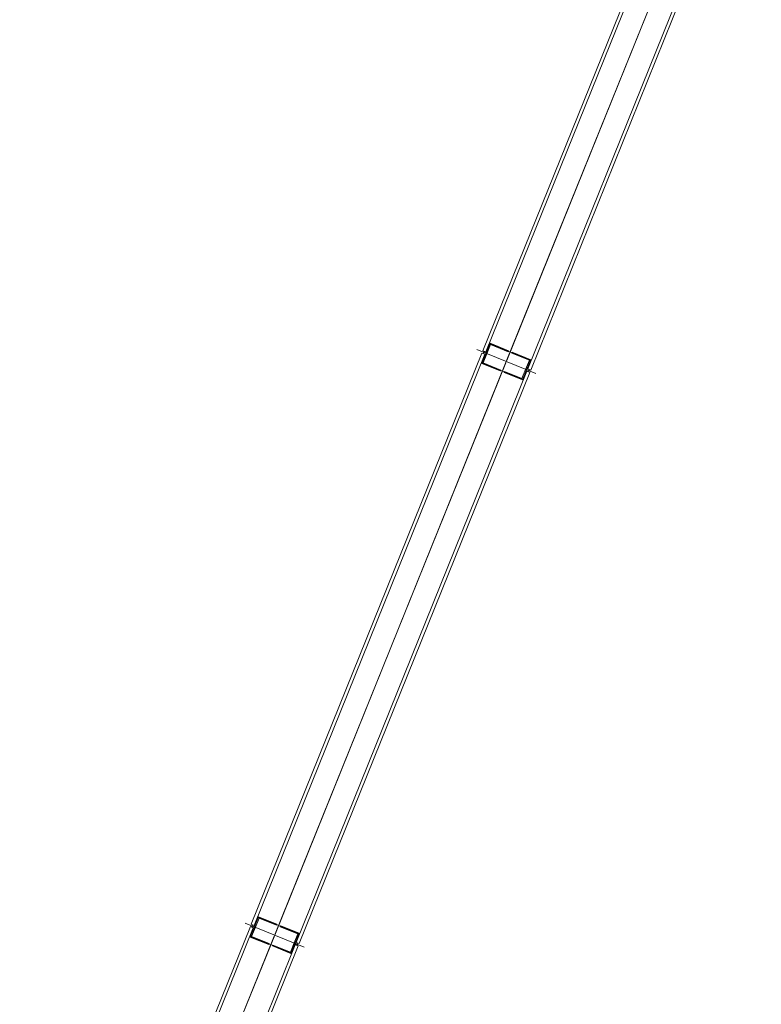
# Model space of a CAD drawing. Header units: millimetres. Extents: x -526411 to -400573, y 47353 to 130199.
# Tile 47 of 256: x -491548 to -490108, y 67045 to 68955. Entities that reach past the tile are written whole.
import ezdxf

# ---------------------------------------------------------------- set-up
doc = ezdxf.new("R2010")
doc.units = ezdxf.units.MM
doc.layers.add('75_--', color=7, linetype='Continuous', lineweight=18)
doc.layers.add('m-pg-03_AI_dwg', color=8, linetype='Continuous', lineweight=18)

# ---------------------------------------------------------------- blocks, each defined once
blk = doc.blocks.new('m-pg-03_AI_dwg_block 4993-643962-3e Verdieping - Percelen telling LI')
at = {"layer": '75_--', "color": 213, "lineweight": 13}
blk.add_line((-1095.485, -723.817), (-1115.724, -773.921), dxfattribs=at)
blk = doc.blocks.new('m-pg-03_AI_dwg_block 4994-643963-3e Verdieping - Percelen telling LI')
at = {"layer": '75_--', "color": 9, "lineweight": 9}
blk.add_line((-1095.527, -723.921), (-1115.681, -773.816), dxfattribs=at)
blk = doc.blocks.new('m-pg-03_AI_dwg_block 4995-643964-3e Verdieping - Percelen telling LI')
at = {"layer": '75_--', "color": 9, "lineweight": 9}
blk.add_line((-1113.844, -774.559), (-1093.69, -724.663), dxfattribs=at)
blk = doc.blocks.new('m-pg-03_AI_dwg_block 4996-643965-3e Verdieping - Percelen telling LI')
at = {"layer": '75_--', "color": 9, "lineweight": 9}
blk.add_line((-1113.594, -774.66), (-1093.439, -724.765), dxfattribs=at)
blk = doc.blocks.new('m-pg-03_AI_dwg_block 4997-643966-3e Verdieping - Percelen telling LI')
at = {"layer": '75_--', "color": 9, "lineweight": 9}
blk.add_line((-1097.364, -723.179), (-1117.519, -773.074), dxfattribs=at)
blk = doc.blocks.new('m-pg-03_AI_dwg_block 4998-643967-3e Verdieping - Percelen telling LI')
at = {"layer": '75_--', "color": 9, "lineweight": 9}
blk.add_line((-1097.615, -723.078), (-1117.769, -772.973), dxfattribs=at)
blk = doc.blocks.new('m-pg-03_AI_dwg_block 5011-643979-3e Verdieping - Percelen telling LI')
at = {"layer": '75_--', "color": 9, "lineweight": 9}
blk.add_line((-1118.312, -772.875), (-1113.135, -774.966), dxfattribs=at)
blk = doc.blocks.new('m-pg-03_AI_dwg_block 5012-643980-3e Verdieping - Percelen telling LI')
at = {"layer": '75_--', "color": 213, "lineweight": 13, "flags": 128}
blk.add_lwpolyline([(-1117.707, -773.12), (-1117.498, -773.204), (-1117.161, -772.369), (-1113.612, -773.803), (-1113.949, -774.638), (-1113.699, -774.739)], dxfattribs=at)
blk = doc.blocks.new('m-pg-03_AI_dwg_block 5013-643981-3e Verdieping - Percelen telling LI')
at = {"layer": '75_--', "color": 9, "lineweight": 9}
blk.add_line((-1117.769, -772.973), (-1117.519, -773.074), dxfattribs=at)
blk = doc.blocks.new('m-pg-03_AI_dwg_block 5014-643982-3e Verdieping - Percelen telling LI')
at = {"layer": '75_--', "color": 9, "lineweight": 9}
blk.add_line((-1113.844, -774.559), (-1113.594, -774.66), dxfattribs=at)
blk = doc.blocks.new('m-pg-03_AI_dwg_block 5015-643983-3e Verdieping - Percelen telling LI')
at = {"layer": '75_--', "color": 133, "flags": 128}
blk.add_lwpolyline([(-1113.74, -774.722), (-1114.033, -774.604), (-1113.915, -774.554), (-1113.707, -774.638)], close=True, dxfattribs=at)
blk = doc.blocks.new('m-pg-03_AI_dwg_block 5016-643984-3e Verdieping - Percelen telling LI')
at = {"layer": '75_--', "color": 133, "flags": 128}
blk.add_lwpolyline([(-1114.033, -774.604), (-1113.709, -773.803), (-1113.592, -773.753), (-1113.915, -774.554)], close=True, dxfattribs=at)
blk = doc.blocks.new('m-pg-03_AI_dwg_block 5017-643985-3e Verdieping - Percelen telling LI')
at = {"layer": '75_--', "color": 133, "flags": 128}
blk.add_lwpolyline([(-1113.709, -773.803), (-1115.232, -773.188), (-1115.198, -773.104), (-1113.592, -773.753)], close=True, dxfattribs=at)
blk = doc.blocks.new('m-pg-03_AI_dwg_block 5018-643986-3e Verdieping - Percelen telling LI')
at = {"layer": '75_--', "color": 133, "flags": 128}
blk.add_lwpolyline([(-1117.707, -773.12), (-1117.415, -773.238), (-1117.464, -773.121), (-1117.673, -773.036)], close=True, dxfattribs=at)
blk = doc.blocks.new('m-pg-03_AI_dwg_block 5019-643987-3e Verdieping - Percelen telling LI')
at = {"layer": '75_--', "color": 133, "flags": 128}
blk.add_lwpolyline([(-1117.415, -773.238), (-1117.091, -772.437), (-1117.141, -772.319), (-1117.464, -773.121)], close=True, dxfattribs=at)
blk = doc.blocks.new('m-pg-03_AI_dwg_block 5020-643988-3e Verdieping - Percelen telling LI')
at = {"layer": '75_--', "color": 133, "flags": 128}
blk.add_lwpolyline([(-1117.091, -772.437), (-1115.568, -773.052), (-1115.535, -772.968), (-1117.141, -772.319)], close=True, dxfattribs=at)
blk = doc.blocks.new('m-pg-03_AI_dwg_block 5010-643989-3e Verdieping - Percelen telling LI')
for name in ['m-pg-03_AI_dwg_block 5012-643980-3e Verdieping - Percelen telling LI', 'm-pg-03_AI_dwg_block 5019-643987-3e Verdieping - Percelen telling LI', 'm-pg-03_AI_dwg_block 5020-643988-3e Verdieping - Percelen telling LI', 'm-pg-03_AI_dwg_block 5011-643979-3e Verdieping - Percelen telling LI', 'm-pg-03_AI_dwg_block 5013-643981-3e Verdieping - Percelen telling LI', 'm-pg-03_AI_dwg_block 5018-643986-3e Verdieping - Percelen telling LI', 'm-pg-03_AI_dwg_block 5017-643985-3e Verdieping - Percelen telling LI', 'm-pg-03_AI_dwg_block 5016-643984-3e Verdieping - Percelen telling LI', 'm-pg-03_AI_dwg_block 5015-643983-3e Verdieping - Percelen telling LI', 'm-pg-03_AI_dwg_block 5014-643982-3e Verdieping - Percelen telling LI']:
    blk.add_blockref(name, (0, 0))
blk = doc.blocks.new('m-pg-03_AI_dwg_block 5021-643990-3e Verdieping - Percelen telling LI')
at = {"layer": '75_--', "color": 213, "lineweight": 13}
blk.add_line((-1115.724, -773.921), (-1135.963, -824.025), dxfattribs=at)
blk = doc.blocks.new('m-pg-03_AI_dwg_block 5022-643991-3e Verdieping - Percelen telling LI')
at = {"layer": '75_--', "color": 9, "lineweight": 9}
blk.add_line((-1115.766, -774.025), (-1135.921, -823.921), dxfattribs=at)
blk = doc.blocks.new('m-pg-03_AI_dwg_block 5023-643992-3e Verdieping - Percelen telling LI')
at = {"layer": '75_--', "color": 9, "lineweight": 9}
blk.add_line((-1134.083, -824.663), (-1113.929, -774.767), dxfattribs=at)
blk = doc.blocks.new('m-pg-03_AI_dwg_block 5024-643993-3e Verdieping - Percelen telling LI')
at = {"layer": '75_--', "color": 9, "lineweight": 9}
blk.add_line((-1133.833, -824.764), (-1113.678, -774.869), dxfattribs=at)
blk = doc.blocks.new('m-pg-03_AI_dwg_block 5025-643994-3e Verdieping - Percelen telling LI')
at = {"layer": '75_--', "color": 9, "lineweight": 9}
blk.add_line((-1117.603, -773.283), (-1137.757, -823.179), dxfattribs=at)
blk = doc.blocks.new('m-pg-03_AI_dwg_block 5026-643995-3e Verdieping - Percelen telling LI')
at = {"layer": '75_--', "color": 9, "lineweight": 9}
blk.add_line((-1117.853, -773.182), (-1138.008, -823.077), dxfattribs=at)
blk = doc.blocks.new('m-pg-03_AI_dwg_block 5028-643996-3e Verdieping - Percelen telling LI')
at = {"layer": '75_--', "color": 9, "lineweight": 9}
blk.add_line((-1113.135, -774.966), (-1118.312, -772.875), dxfattribs=at)
blk = doc.blocks.new('m-pg-03_AI_dwg_block 5029-643997-3e Verdieping - Percelen telling LI')
at = {"layer": '75_--', "color": 213, "lineweight": 13, "flags": 128}
blk.add_lwpolyline([(-1113.74, -774.722), (-1113.949, -774.638), (-1114.286, -775.473), (-1117.836, -774.039), (-1117.498, -773.204), (-1117.749, -773.103)], dxfattribs=at)
blk = doc.blocks.new('m-pg-03_AI_dwg_block 5030-643998-3e Verdieping - Percelen telling LI')
at = {"layer": '75_--', "color": 9, "lineweight": 9}
blk.add_line((-1113.678, -774.869), (-1113.929, -774.767), dxfattribs=at)
blk = doc.blocks.new('m-pg-03_AI_dwg_block 5031-643999-3e Verdieping - Percelen telling LI')
at = {"layer": '75_--', "color": 9, "lineweight": 9}
blk.add_line((-1117.603, -773.283), (-1117.853, -773.182), dxfattribs=at)
blk = doc.blocks.new('m-pg-03_AI_dwg_block 5032-644000-3e Verdieping - Percelen telling LI')
at = {"layer": '75_--', "color": 133, "flags": 128}
blk.add_lwpolyline([(-1117.707, -773.12), (-1117.415, -773.238), (-1117.532, -773.288), (-1117.741, -773.203)], close=True, dxfattribs=at)
blk = doc.blocks.new('m-pg-03_AI_dwg_block 5033-644001-3e Verdieping - Percelen telling LI')
at = {"layer": '75_--', "color": 133, "flags": 128}
blk.add_lwpolyline([(-1117.415, -773.238), (-1117.738, -774.039), (-1117.856, -774.089), (-1117.532, -773.288)], close=True, dxfattribs=at)
blk = doc.blocks.new('m-pg-03_AI_dwg_block 5034-644002-3e Verdieping - Percelen telling LI')
at = {"layer": '75_--', "color": 133, "flags": 128}
blk.add_lwpolyline([(-1117.738, -774.039), (-1116.216, -774.654), (-1116.249, -774.738), (-1117.856, -774.089)], close=True, dxfattribs=at)
blk = doc.blocks.new('m-pg-03_AI_dwg_block 5035-644003-3e Verdieping - Percelen telling LI')
at = {"layer": '75_--', "color": 133, "flags": 128}
blk.add_lwpolyline([(-1113.74, -774.722), (-1114.033, -774.604), (-1113.983, -774.721), (-1113.774, -774.806)], close=True, dxfattribs=at)
blk = doc.blocks.new('m-pg-03_AI_dwg_block 5036-644004-3e Verdieping - Percelen telling LI')
at = {"layer": '75_--', "color": 133, "flags": 128}
blk.add_lwpolyline([(-1114.033, -774.604), (-1114.356, -775.405), (-1114.307, -775.523), (-1113.983, -774.721)], close=True, dxfattribs=at)
blk = doc.blocks.new('m-pg-03_AI_dwg_block 5037-644005-3e Verdieping - Percelen telling LI')
at = {"layer": '75_--', "color": 133, "flags": 128}
blk.add_lwpolyline([(-1114.356, -775.405), (-1115.879, -774.79), (-1115.913, -774.873), (-1114.307, -775.523)], close=True, dxfattribs=at)
blk = doc.blocks.new('m-pg-03_AI_dwg_block 5027-644006-3e Verdieping - Percelen telling LI')
for name in ['m-pg-03_AI_dwg_block 5028-643996-3e Verdieping - Percelen telling LI', 'm-pg-03_AI_dwg_block 5033-644001-3e Verdieping - Percelen telling LI', 'm-pg-03_AI_dwg_block 5031-643999-3e Verdieping - Percelen telling LI', 'm-pg-03_AI_dwg_block 5029-643997-3e Verdieping - Percelen telling LI', 'm-pg-03_AI_dwg_block 5032-644000-3e Verdieping - Percelen telling LI', 'm-pg-03_AI_dwg_block 5034-644002-3e Verdieping - Percelen telling LI', 'm-pg-03_AI_dwg_block 5037-644005-3e Verdieping - Percelen telling LI', 'm-pg-03_AI_dwg_block 5036-644004-3e Verdieping - Percelen telling LI', 'm-pg-03_AI_dwg_block 5035-644003-3e Verdieping - Percelen telling LI', 'm-pg-03_AI_dwg_block 5030-643998-3e Verdieping - Percelen telling LI']:
    blk.add_blockref(name, (0, 0))
blk = doc.blocks.new('m-pg-03_AI_dwg_block 5039-644007-3e Verdieping - Percelen telling LI')
at = {"layer": '75_--', "color": 9, "lineweight": 9}
blk.add_line((-1138.551, -822.979), (-1133.374, -825.071), dxfattribs=at)
blk = doc.blocks.new('m-pg-03_AI_dwg_block 5040-644008-3e Verdieping - Percelen telling LI')
at = {"layer": '75_--', "color": 213, "lineweight": 13, "flags": 128}
blk.add_lwpolyline([(-1137.946, -823.224), (-1137.737, -823.308), (-1137.4, -822.473), (-1133.851, -823.906), (-1134.188, -824.742), (-1133.938, -824.843)], dxfattribs=at)
blk = doc.blocks.new('m-pg-03_AI_dwg_block 5041-644009-3e Verdieping - Percelen telling LI')
at = {"layer": '75_--', "color": 9, "lineweight": 9}
blk.add_line((-1138.008, -823.077), (-1137.758, -823.179), dxfattribs=at)
blk = doc.blocks.new('m-pg-03_AI_dwg_block 5042-644010-3e Verdieping - Percelen telling LI')
at = {"layer": '75_--', "color": 9, "lineweight": 9}
blk.add_line((-1134.083, -824.663), (-1133.833, -824.764), dxfattribs=at)
blk = doc.blocks.new('m-pg-03_AI_dwg_block 5043-644011-3e Verdieping - Percelen telling LI')
at = {"layer": '75_--', "color": 133, "flags": 128}
blk.add_lwpolyline([(-1133.979, -824.826), (-1134.272, -824.708), (-1134.154, -824.658), (-1133.946, -824.743)], close=True, dxfattribs=at)
blk = doc.blocks.new('m-pg-03_AI_dwg_block 5044-644012-3e Verdieping - Percelen telling LI')
at = {"layer": '75_--', "color": 133, "flags": 128}
blk.add_lwpolyline([(-1134.272, -824.708), (-1133.948, -823.907), (-1133.831, -823.857), (-1134.154, -824.658)], close=True, dxfattribs=at)
blk = doc.blocks.new('m-pg-03_AI_dwg_block 5045-644013-3e Verdieping - Percelen telling LI')
at = {"layer": '75_--', "color": 133, "flags": 128}
blk.add_lwpolyline([(-1133.948, -823.907), (-1135.471, -823.292), (-1135.437, -823.208), (-1133.831, -823.857)], close=True, dxfattribs=at)
blk = doc.blocks.new('m-pg-03_AI_dwg_block 5046-644014-3e Verdieping - Percelen telling LI')
at = {"layer": '75_--', "color": 133, "flags": 128}
blk.add_lwpolyline([(-1137.946, -823.224), (-1137.654, -823.342), (-1137.703, -823.225), (-1137.912, -823.14)], close=True, dxfattribs=at)
blk = doc.blocks.new('m-pg-03_AI_dwg_block 5047-644015-3e Verdieping - Percelen telling LI')
at = {"layer": '75_--', "color": 133, "flags": 128}
blk.add_lwpolyline([(-1137.654, -823.342), (-1137.33, -822.541), (-1137.38, -822.423), (-1137.703, -823.225)], close=True, dxfattribs=at)
blk = doc.blocks.new('m-pg-03_AI_dwg_block 5048-644016-3e Verdieping - Percelen telling LI')
at = {"layer": '75_--', "color": 133, "flags": 128}
blk.add_lwpolyline([(-1137.33, -822.541), (-1135.807, -823.156), (-1135.774, -823.072), (-1137.38, -822.423)], close=True, dxfattribs=at)
blk = doc.blocks.new('m-pg-03_AI_dwg_block 5038-644017-3e Verdieping - Percelen telling LI')
for name in ['m-pg-03_AI_dwg_block 5039-644007-3e Verdieping - Percelen telling LI', 'm-pg-03_AI_dwg_block 5041-644009-3e Verdieping - Percelen telling LI', 'm-pg-03_AI_dwg_block 5040-644008-3e Verdieping - Percelen telling LI', 'm-pg-03_AI_dwg_block 5046-644014-3e Verdieping - Percelen telling LI', 'm-pg-03_AI_dwg_block 5047-644015-3e Verdieping - Percelen telling LI', 'm-pg-03_AI_dwg_block 5048-644016-3e Verdieping - Percelen telling LI', 'm-pg-03_AI_dwg_block 5045-644013-3e Verdieping - Percelen telling LI', 'm-pg-03_AI_dwg_block 5044-644012-3e Verdieping - Percelen telling LI', 'm-pg-03_AI_dwg_block 5043-644011-3e Verdieping - Percelen telling LI', 'm-pg-03_AI_dwg_block 5042-644010-3e Verdieping - Percelen telling LI']:
    blk.add_blockref(name, (0, 0))
blk = doc.blocks.new('m-pg-03_AI_dwg_block 5049-644018-3e Verdieping - Percelen telling LI')
at = {"layer": '75_--', "color": 213, "lineweight": 13}
blk.add_line((-1135.962, -824.025), (-1156.201, -874.129), dxfattribs=at)
blk = doc.blocks.new('m-pg-03_AI_dwg_block 5050-644019-3e Verdieping - Percelen telling LI')
at = {"layer": '75_--', "color": 9, "lineweight": 9}
blk.add_line((-1136.005, -824.129), (-1156.159, -874.024), dxfattribs=at)
blk = doc.blocks.new('m-pg-03_AI_dwg_block 5051-644020-3e Verdieping - Percelen telling LI')
at = {"layer": '75_--', "color": 9, "lineweight": 9}
blk.add_line((-1154.322, -874.767), (-1134.167, -824.871), dxfattribs=at)
blk = doc.blocks.new('m-pg-03_AI_dwg_block 5052-644021-3e Verdieping - Percelen telling LI')
at = {"layer": '75_--', "color": 9, "lineweight": 9}
blk.add_line((-1154.071, -874.868), (-1133.917, -824.973), dxfattribs=at)
blk = doc.blocks.new('m-pg-03_AI_dwg_block 5053-644022-3e Verdieping - Percelen telling LI')
at = {"layer": '75_--', "color": 9, "lineweight": 9}
blk.add_line((-1137.842, -823.387), (-1157.996, -873.283), dxfattribs=at)
blk = doc.blocks.new('m-pg-03_AI_dwg_block 5054-644023-3e Verdieping - Percelen telling LI')
at = {"layer": '75_--', "color": 9, "lineweight": 9}
blk.add_line((-1138.092, -823.286), (-1158.247, -873.181), dxfattribs=at)
blk = doc.blocks.new('m-pg-03_AI_dwg_block 5056-644024-3e Verdieping - Percelen telling LI')
at = {"layer": '75_--', "color": 9, "lineweight": 9}
blk.add_line((-1133.374, -825.071), (-1138.551, -822.979), dxfattribs=at)
blk = doc.blocks.new('m-pg-03_AI_dwg_block 5057-644025-3e Verdieping - Percelen telling LI')
at = {"layer": '75_--', "color": 213, "lineweight": 13, "flags": 128}
blk.add_lwpolyline([(-1133.979, -824.826), (-1134.188, -824.742), (-1134.525, -825.577), (-1138.074, -824.143), (-1137.737, -823.308), (-1137.987, -823.207)], dxfattribs=at)
blk = doc.blocks.new('m-pg-03_AI_dwg_block 5058-644026-3e Verdieping - Percelen telling LI')
at = {"layer": '75_--', "color": 9, "lineweight": 9}
blk.add_line((-1133.917, -824.973), (-1134.167, -824.871), dxfattribs=at)
blk = doc.blocks.new('m-pg-03_AI_dwg_block 5059-644027-3e Verdieping - Percelen telling LI')
at = {"layer": '75_--', "color": 9, "lineweight": 9}
blk.add_line((-1137.842, -823.387), (-1138.092, -823.286), dxfattribs=at)
blk = doc.blocks.new('m-pg-03_AI_dwg_block 5060-644028-3e Verdieping - Percelen telling LI')
at = {"layer": '75_--', "color": 133, "flags": 128}
blk.add_lwpolyline([(-1137.946, -823.224), (-1137.653, -823.342), (-1137.771, -823.391), (-1137.979, -823.307)], close=True, dxfattribs=at)
blk = doc.blocks.new('m-pg-03_AI_dwg_block 5061-644029-3e Verdieping - Percelen telling LI')
at = {"layer": '75_--', "color": 133, "flags": 128}
blk.add_lwpolyline([(-1137.653, -823.342), (-1137.977, -824.143), (-1138.094, -824.193), (-1137.771, -823.391)], close=True, dxfattribs=at)
blk = doc.blocks.new('m-pg-03_AI_dwg_block 5062-644030-3e Verdieping - Percelen telling LI')
at = {"layer": '75_--', "color": 133, "flags": 128}
blk.add_lwpolyline([(-1137.977, -824.143), (-1136.454, -824.758), (-1136.488, -824.841), (-1138.094, -824.193)], close=True, dxfattribs=at)
blk = doc.blocks.new('m-pg-03_AI_dwg_block 5063-644031-3e Verdieping - Percelen telling LI')
at = {"layer": '75_--', "color": 133, "flags": 128}
blk.add_lwpolyline([(-1133.979, -824.826), (-1134.271, -824.708), (-1134.221, -824.825), (-1134.013, -824.909)], close=True, dxfattribs=at)
blk = doc.blocks.new('m-pg-03_AI_dwg_block 5064-644032-3e Verdieping - Percelen telling LI')
at = {"layer": '75_--', "color": 133, "flags": 128}
blk.add_lwpolyline([(-1134.271, -824.708), (-1134.595, -825.509), (-1134.545, -825.626), (-1134.221, -824.825)], close=True, dxfattribs=at)
blk = doc.blocks.new('m-pg-03_AI_dwg_block 5065-644033-3e Verdieping - Percelen telling LI')
at = {"layer": '75_--', "color": 133, "flags": 128}
blk.add_lwpolyline([(-1134.595, -825.509), (-1136.118, -824.894), (-1136.151, -824.978), (-1134.545, -825.626)], close=True, dxfattribs=at)
blk = doc.blocks.new('m-pg-03_AI_dwg_block 5055-644034-3e Verdieping - Percelen telling LI')
for name in ['m-pg-03_AI_dwg_block 5056-644024-3e Verdieping - Percelen telling LI', 'm-pg-03_AI_dwg_block 5057-644025-3e Verdieping - Percelen telling LI', 'm-pg-03_AI_dwg_block 5060-644028-3e Verdieping - Percelen telling LI', 'm-pg-03_AI_dwg_block 5061-644029-3e Verdieping - Percelen telling LI', 'm-pg-03_AI_dwg_block 5059-644027-3e Verdieping - Percelen telling LI', 'm-pg-03_AI_dwg_block 5062-644030-3e Verdieping - Percelen telling LI', 'm-pg-03_AI_dwg_block 5065-644033-3e Verdieping - Percelen telling LI', 'm-pg-03_AI_dwg_block 5064-644032-3e Verdieping - Percelen telling LI', 'm-pg-03_AI_dwg_block 5063-644031-3e Verdieping - Percelen telling LI', 'm-pg-03_AI_dwg_block 5058-644026-3e Verdieping - Percelen telling LI']:
    blk.add_blockref(name, (0, 0))
blk = doc.blocks.new('m-pg-03_AI_dwg-638970-3e Verdieping - Percelen telling LI')
for name in ['m-pg-03_AI_dwg_block 4998-643967-3e Verdieping - Percelen telling LI', 'm-pg-03_AI_dwg_block 4997-643966-3e Verdieping - Percelen telling LI', 'm-pg-03_AI_dwg_block 4993-643962-3e Verdieping - Percelen telling LI', 'm-pg-03_AI_dwg_block 4994-643963-3e Verdieping - Percelen telling LI', 'm-pg-03_AI_dwg_block 4995-643964-3e Verdieping - Percelen telling LI', 'm-pg-03_AI_dwg_block 4996-643965-3e Verdieping - Percelen telling LI', 'm-pg-03_AI_dwg_block 5010-643989-3e Verdieping - Percelen telling LI', 'm-pg-03_AI_dwg_block 5026-643995-3e Verdieping - Percelen telling LI', 'm-pg-03_AI_dwg_block 5025-643994-3e Verdieping - Percelen telling LI', 'm-pg-03_AI_dwg_block 5027-644006-3e Verdieping - Percelen telling LI', 'm-pg-03_AI_dwg_block 5021-643990-3e Verdieping - Percelen telling LI', 'm-pg-03_AI_dwg_block 5022-643991-3e Verdieping - Percelen telling LI', 'm-pg-03_AI_dwg_block 5023-643992-3e Verdieping - Percelen telling LI', 'm-pg-03_AI_dwg_block 5024-643993-3e Verdieping - Percelen telling LI', 'm-pg-03_AI_dwg_block 5038-644017-3e Verdieping - Percelen telling LI', 'm-pg-03_AI_dwg_block 5055-644034-3e Verdieping - Percelen telling LI', 'm-pg-03_AI_dwg_block 5054-644023-3e Verdieping - Percelen telling LI', 'm-pg-03_AI_dwg_block 5053-644022-3e Verdieping - Percelen telling LI', 'm-pg-03_AI_dwg_block 5049-644018-3e Verdieping - Percelen telling LI', 'm-pg-03_AI_dwg_block 5050-644019-3e Verdieping - Percelen telling LI', 'm-pg-03_AI_dwg_block 5051-644020-3e Verdieping - Percelen telling LI', 'm-pg-03_AI_dwg_block 5052-644021-3e Verdieping - Percelen telling LI']:
    blk.add_blockref(name, (0, 0))

msp = doc.modelspace()

# ---------------------------------------------------------------- block references
at = {"layer": 'm-pg-03_AI_dwg', "color": 133, "xscale": 22.2068924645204, "yscale": 22.2068924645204, "zscale": 22.2068924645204}
msp.add_blockref('m-pg-03_AI_dwg-638970-3e Verdieping - Percelen telling LI', (-465826.5, 85478), dxfattribs=at)

doc.saveas('drawing.dxf')
